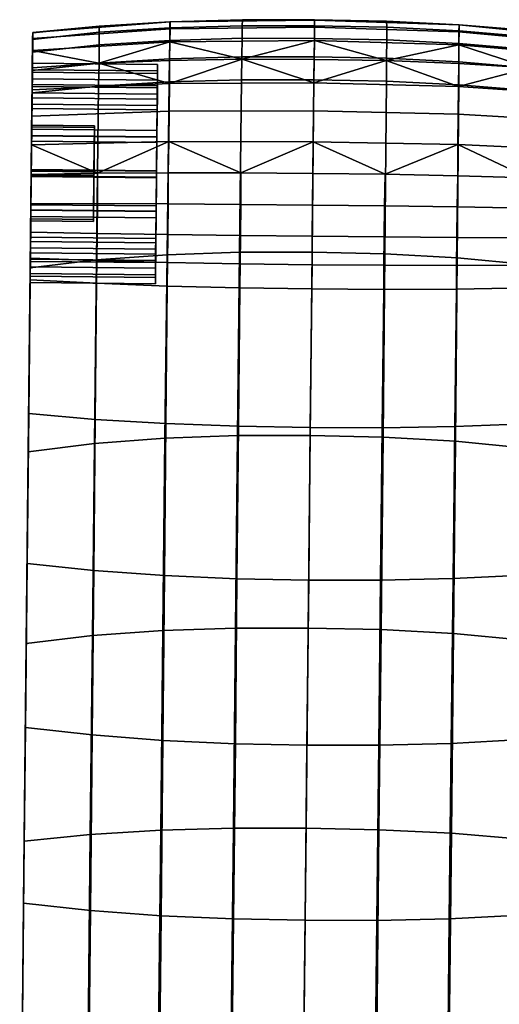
# Model space of a CAD drawing. Header units: millimetres. Extents: x -347 to 347, y -351 to 323.
# Tile 33 of 256: x -274 to -243, y 143 to 206. Entities that reach past the tile are written whole.
import ezdxf

# ---------------------------------------------------------------- set-up
doc = ezdxf.new("R2010")
doc.units = ezdxf.units.MM
doc.header["$MEASUREMENT"] = 0
doc.layers.add('podrucky', color=7, linetype='Continuous')

msp = doc.modelspace()

# ---------------------------------------------------------------- meshes
at = {"layer": 'podrucky'}
mesh = msp.add_polyface(dxfattribs=at)
corners = [(-272.928, 201.699, 603.234), (-264.929, 201.615, 603.234), (-264.925, 201.966, 601.013), (-272.925, 202.05, 601.013), (-272.942, 200.429, 605.31), (-264.942, 200.345, 605.31), (-264.93, 201.474, 598.819), (-272.93, 201.558, 598.819), (-272.92, 202.476, 598.421), (-264.921, 202.392, 598.421), (-264.915, 202.965, 600.981), (-272.914, 203.049, 600.981), (-272.937, 200.842, 596.099), (-264.938, 200.758, 596.099), (-264.919, 202.556, 603.572), (-272.918, 202.64, 603.572), (-264.934, 201.074, 605.994), (-272.934, 201.158, 605.994), (-272.906, 203.854, 596.718), (-268.68, 203.048, 594.874), (-272.917, 202.748, 595.191), (-264.159, 203.234, 594.659), (-264.131, 204.412, 596.274), (-272.898, 204.631, 598.484), (-264.117, 205.251, 598.135), (-272.894, 205.014, 600.375), (-268.655, 205.425, 602.182), (-264.133, 205.701, 602.129), (-264.118, 205.686, 600.131), (-272.894, 204.99, 602.26), (-272.932, 201.348, 593.927), (-264.159, 201.752, 593.318), (-264.135, 204.507, 605.966), (-264.132, 205.309, 604.089), (-268.64, 205.024, 604.093), (-268.643, 204.218, 605.919), (-264.153, 203.332, 607.636), (-268.66, 203.046, 607.535), (-264.184, 201.871, 608.999), (-268.689, 201.596, 608.844), (-272.898, 204.574, 604.1), (-272.907, 203.761, 605.849), (-272.919, 202.595, 607.385), (-272.934, 201.163, 608.613), (-272.919, 202.595, 607.385), (-272.958, 198.836, 607.627), (-272.934, 201.163, 608.613), (-272.907, 203.761, 605.849), (-272.934, 201.158, 605.994), (-272.914, 203.049, 600.981), (-272.918, 202.64, 603.572), (-272.894, 204.99, 602.26), (-272.898, 204.574, 604.1), (-272.894, 205.014, 600.375), (-272.92, 202.476, 598.421), (-272.906, 203.854, 596.718), (-272.898, 204.631, 598.484), (-272.917, 202.748, 595.191), (-272.937, 200.842, 596.099), (-272.932, 201.348, 593.927), (-272.955, 199.107, 602.84), (-272.928, 201.699, 603.234), (-272.925, 202.05, 601.013)]
mesh.append_faces([[corners[k] for k in face] for face in [(0, 1, 2, 3), (4, 5, 1, 0), (3, 2, 6, 7), (8, 9, 10, 11), (12, 13, 9, 8), (11, 10, 14, 15), (15, 14, 16, 17), (18, 19, 20, 20), (21, 19, 22, 22), (18, 22, 19, 19), (22, 18, 23, 24), (25, 26, 27, 28), (25, 29, 26, 26), (25, 28, 24, 23), (30, 20, 19, 31), (19, 21, 31, 31), (32, 33, 34, 35), (36, 32, 35, 37), (38, 36, 37, 39), (29, 40, 34, 26), (33, 27, 26, 34), (34, 40, 41, 35), (42, 37, 35, 41), (43, 39, 37, 42), (44, 45, 46, 46), (47, 48, 44, 44), (49, 50, 51, 51), (50, 52, 51, 51), (51, 53, 49, 49), (52, 50, 47, 47), (50, 48, 47, 47), (53, 54, 49, 49), (55, 54, 56, 56), (55, 57, 58, 58), (54, 55, 58, 58), (57, 59, 58, 58), (54, 53, 56, 56), (60, 61, 62, 62)]])
mesh = msp.add_polyface(dxfattribs=at)
corners = [(-254.916, 203.463, 607.705), (-250.29, 203.37, 607.692), (-250.281, 204.547, 605.992), (-254.903, 204.64, 605.999), (-254.931, 201.994, 609.106), (-250.296, 201.902, 609.085), (-250.313, 203.217, 594.541), (-254.933, 201.792, 593.151), (-254.918, 203.296, 594.513), (-254.905, 204.494, 596.152), (-250.286, 205.734, 602.1), (-254.891, 205.799, 600.064), (-254.891, 205.824, 602.093), (-264.925, 201.966, 601.013), (-264.921, 202.392, 598.421), (-264.93, 201.474, 598.819), (-264.938, 200.758, 596.099), (-264.919, 202.556, 603.572), (-264.915, 202.965, 600.981), (-264.963, 198.336, 594.617), (-264.967, 197.998, 595.558), (-264.945, 200.074, 596.829), (-264.942, 200.345, 605.31), (-264.929, 201.615, 603.234), (-264.963, 198.355, 606.71), (-264.934, 201.074, 605.994), (-264.959, 198.752, 607.627), (-254.896, 205.35, 598.04), (-264.131, 204.412, 596.274), (-264.117, 205.251, 598.135), (-264.118, 205.686, 600.131), (-259.516, 203.313, 594.541), (-264.159, 203.234, 594.659), (-264.133, 205.701, 602.129), (-259.49, 205.83, 602.1), (-254.952, 200.004, 592.102), (-254.973, 198.038, 591.444), (-264.198, 198.051, 591.646), (-264.172, 199.989, 592.287), (-264.159, 201.752, 593.318), (-259.52, 204.644, 605.992), (-259.515, 205.444, 604.086), (-264.132, 205.309, 604.089), (-264.135, 204.507, 605.966), (-259.535, 203.467, 607.692), (-264.153, 203.332, 607.636), (-259.56, 202, 609.085), (-264.184, 201.871, 608.999), (-254.895, 205.44, 604.086)]
mesh.append_faces([[corners[k] for k in face] for face in [(0, 1, 2, 3), (4, 5, 1, 0), (6, 7, 8, 8), (9, 6, 8, 8), (10, 11, 12, 12), (13, 14, 15, 15), (16, 15, 14, 14), (17, 18, 13, 13), (14, 13, 18, 18), (16, 19, 20, 20), (15, 16, 21, 21), (20, 21, 16, 16), (22, 17, 23, 23), (13, 23, 17, 17), (24, 25, 22, 22), (17, 22, 25, 25), (25, 24, 26, 26), (27, 9, 28, 29), (11, 27, 29, 30), (9, 8, 31, 31), (31, 28, 9, 9), (32, 28, 31, 31), (30, 33, 34, 34), (34, 11, 30, 30), (34, 12, 11, 11), (35, 36, 37, 38), (7, 35, 38, 39), (39, 32, 31, 31), (31, 7, 39, 39), (31, 8, 7, 7), (40, 41, 42, 43), (44, 40, 43, 45), (46, 44, 45, 47), (3, 48, 41, 40), (0, 3, 40, 44), (4, 0, 44, 46), (41, 34, 33, 42), (34, 41, 48, 12)]])
mesh = msp.add_polyface(dxfattribs=at)
corners = [(-245.669, 204.313, 605.966), (-241.168, 203.93, 605.919), (-241.155, 204.736, 604.093), (-245.655, 205.116, 604.089), (-245.676, 203.138, 607.636), (-241.176, 202.758, 607.535), (-245.676, 201.677, 608.999), (-241.177, 201.308, 608.844), (-250.281, 204.547, 605.992), (-250.269, 205.347, 604.086), (-250.29, 203.37, 607.692), (-250.296, 201.902, 609.085), (-254.903, 204.64, 605.999), (-254.895, 205.44, 604.086), (-236.903, 204.613, 602.26), (-241.132, 205.136, 602.182), (-236.907, 204.197, 604.1), (-245.646, 205.507, 602.129), (-236.916, 203.384, 605.849), (-236.928, 202.218, 607.385), (-236.943, 200.786, 608.613), (-250.286, 205.734, 602.1), (-254.891, 205.824, 602.093), (-254.952, 200.004, 592.102), (-245.727, 199.796, 592.287), (-245.742, 197.857, 591.646), (-254.973, 198.038, 591.444), (-254.933, 201.792, 593.151), (-245.703, 201.559, 593.318), (-236.958, 199.299, 592.966), (-236.978, 197.46, 592.383), (-236.941, 200.971, 593.927), (-241.157, 202.76, 594.874), (-236.926, 202.371, 595.191), (-250.313, 203.217, 594.541), (-245.672, 203.04, 594.659), (-254.896, 205.35, 598.04), (-245.672, 205.058, 598.135), (-245.676, 204.219, 596.274), (-254.905, 204.494, 596.152), (-254.891, 205.799, 600.064), (-245.662, 205.493, 600.131), (-236.915, 203.477, 596.718), (-236.906, 204.254, 598.484), (-236.902, 204.637, 600.375), (-237.068, 188.857, 595.331), (-236.926, 202.371, 595.191), (-236.915, 203.477, 596.718), (-236.906, 204.254, 598.484), (-237.157, 180.317, 604.284), (-236.902, 204.637, 600.375), (-236.903, 204.613, 602.26)]
mesh.append_faces([[corners[k] for k in face] for face in [(0, 1, 2, 3), (4, 5, 1, 0), (6, 7, 5, 4), (8, 0, 3, 9), (10, 4, 0, 8), (11, 6, 4, 10), (12, 8, 9, 13), (14, 15, 2, 16), (3, 2, 15, 17), (2, 1, 18, 16), (19, 18, 1, 5), (20, 19, 5, 7), (9, 3, 17, 21), (21, 22, 13, 9), (23, 24, 25, 26), (27, 28, 24, 23), (25, 24, 29, 30), (31, 28, 32, 33), (31, 29, 24, 28), (28, 34, 35, 35), (34, 28, 27, 27), (32, 28, 35, 35), (36, 37, 38, 39), (40, 41, 37, 36), (42, 33, 32, 32), (35, 38, 32, 32), (42, 32, 38, 38), (34, 39, 38, 38), (35, 34, 38, 38), (38, 37, 43, 42), (44, 41, 17, 15), (44, 15, 14, 14), (44, 43, 37, 41), (41, 21, 17, 17), (21, 41, 40, 40), (45, 46, 47, 47), (48, 45, 47, 47), (49, 50, 51, 51)]])
mesh = msp.add_polyface(dxfattribs=at)
corners = [(-245.778, 190.632, 616.715), (-241.282, 190.212, 616.327), (-241.177, 201.308, 608.844), (-245.676, 201.677, 608.999), (-245.892, 178.926, 623.626), (-241.396, 178.491, 623.021), (-250.403, 190.887, 616.93), (-250.296, 201.902, 609.085), (-237.06, 189.613, 615.75), (-236.943, 200.786, 608.613), (-237.183, 177.872, 622.124), (-245.823, 188.637, 594.508), (-241.304, 188.716, 594.84), (-241.41, 180.033, 603.525), (-245.932, 179.859, 603.013), (-245.823, 190.146, 593.198), (-241.303, 190.17, 593.537), (-245.81, 191.93, 592.205), (-241.289, 191.901, 592.543), (-245.784, 193.882, 591.604), (-241.265, 193.802, 591.934), (-250.419, 193.948, 591.423), (-250.443, 191.969, 592.02), (-237.157, 180.317, 604.284), (-237.258, 170.754, 612.449), (-241.522, 170.386, 611.426), (-237.068, 188.857, 595.331), (-237.054, 190.231, 594.039), (-237.017, 193.709, 592.422), (-237.036, 191.883, 593.043), (-241.23, 195.744, 591.737), (-236.997, 195.583, 592.205), (-245.747, 195.871, 591.421), (-250.389, 195.964, 591.247), (-236.978, 197.46, 592.383), (-245.742, 197.857, 591.646), (-236.978, 197.46, 592.383), (-237.017, 193.709, 592.422), (-236.997, 195.583, 592.205), (-237.036, 191.883, 593.043), (-236.958, 199.299, 592.966), (-237.054, 190.231, 594.039), (-236.941, 200.971, 593.927), (-237.068, 188.857, 595.331), (-236.926, 202.371, 595.191), (-236.916, 203.384, 605.849), (-237.157, 180.317, 604.284), (-236.907, 204.197, 604.1), (-236.903, 204.613, 602.26), (-236.928, 202.218, 607.385), (-236.906, 204.254, 598.484), (-236.902, 204.637, 600.375), (-237.183, 177.872, 622.124), (-237.368, 160.283, 619.656), (-237.06, 189.613, 615.75), (-237.258, 170.754, 612.449), (-236.943, 200.786, 608.613)]
mesh.append_faces([[corners[k] for k in face] for face in [(0, 1, 2, 3), (4, 5, 1, 0), (6, 0, 3, 7), (8, 9, 2, 1), (1, 5, 10, 8), (11, 12, 13, 14), (15, 16, 12, 11), (17, 18, 16, 15), (19, 20, 18, 17), (21, 19, 17, 22), (23, 24, 25, 13), (26, 23, 13, 12), (27, 26, 12, 16), (28, 29, 18, 20), (28, 20, 30, 31), (29, 27, 16, 18), (32, 30, 20, 19), (33, 32, 19, 21), (34, 31, 30, 30), (32, 35, 30, 30), (34, 30, 35, 35), (32, 33, 35, 35), (36, 37, 38, 38), (39, 37, 36, 36), (40, 39, 36, 36), (41, 42, 43, 43), (39, 40, 41, 41), (40, 42, 41, 41), (42, 44, 43, 43), (45, 46, 47, 47), (48, 47, 46, 46), (49, 46, 45, 45), (50, 51, 46, 46), (50, 46, 43, 43), (52, 53, 54, 54), (54, 55, 56, 56), (56, 55, 46, 46), (56, 46, 49, 49)]])
mesh = msp.add_polyface(dxfattribs=at)
corners = [(-268.956, 199.065, 602.84), (-268.957, 198.954, 599.378), (-269.02, 192.958, 599.569), (-269.018, 193.068, 603.032), (-268.989, 195.9, 597.742), (-268.986, 196.122, 604.667), (-272.986, 196.164, 604.667), (-272.955, 199.107, 602.84), (-268.956, 199.065, 602.84), (-268.957, 198.954, 599.378), (-272.957, 198.996, 599.378), (-272.989, 195.942, 597.742), (-268.989, 195.9, 597.742), (-268.956, 199.065, 602.84), (-272.955, 199.107, 602.84), (-272.957, 198.996, 599.378), (-268.957, 198.954, 599.378), (-272.962, 198.438, 606.71), (-264.963, 198.355, 606.71), (-264.942, 200.345, 605.31), (-272.942, 200.429, 605.31), (-272.985, 196.245, 607.202), (-264.986, 196.161, 607.202), (-272.944, 200.158, 596.829), (-264.945, 200.074, 596.829), (-264.967, 197.998, 595.558), (-272.966, 198.082, 595.558), (-272.93, 201.558, 598.819), (-264.93, 201.474, 598.819), (-264.99, 195.778, 595.208), (-272.989, 195.861, 595.208), (-272.963, 198.42, 594.617), (-264.963, 198.336, 594.617), (-264.938, 200.758, 596.099), (-272.937, 200.842, 596.099), (-272.99, 195.829, 594.208), (-264.99, 195.746, 594.208), (-272.934, 201.158, 605.994), (-264.934, 201.074, 605.994), (-264.959, 198.752, 607.627), (-272.958, 198.836, 607.627), (-264.985, 196.193, 608.201), (-272.985, 196.277, 608.201), (-272.969, 197.837, 592.383), (-268.753, 196.033, 591.737), (-272.988, 195.96, 592.205), (-264.234, 196.065, 591.421), (-264.198, 198.051, 591.646), (-272.949, 199.676, 592.966), (-264.172, 199.989, 592.287), (-272.932, 201.348, 593.927), (-264.159, 201.752, 593.318), (-264.313, 190.827, 616.715), (-264.184, 201.871, 608.999), (-268.689, 201.596, 608.844), (-268.817, 190.5, 616.327), (-272.985, 196.277, 608.201), (-272.934, 201.163, 608.613), (-272.958, 198.836, 607.627), (-272.919, 202.595, 607.385), (-272.934, 201.158, 605.994), (-272.932, 201.348, 593.927), (-272.963, 198.42, 594.617), (-272.937, 200.842, 596.099), (-272.969, 197.837, 592.383), (-272.99, 195.829, 594.208), (-272.988, 195.96, 592.205), (-272.949, 199.676, 592.966), (-272.962, 198.438, 606.71), (-272.986, 196.164, 604.667), (-272.985, 196.245, 607.202), (-272.942, 200.429, 605.31), (-272.955, 199.107, 602.84), (-272.928, 201.699, 603.234), (-272.957, 198.996, 599.378), (-272.925, 202.05, 601.013), (-272.989, 195.861, 595.208), (-272.989, 195.942, 597.742), (-272.966, 198.082, 595.558), (-272.944, 200.158, 596.829), (-272.93, 201.558, 598.819)]
mesh.append_faces([[corners[k] for k in face] for face in [(0, 1, 2, 3), (4, 2, 1, 1), (5, 6, 7, 8), (9, 10, 11, 12), (13, 14, 15, 16), (17, 18, 19, 20), (21, 22, 18, 17), (23, 24, 25, 26), (27, 28, 24, 23), (26, 25, 29, 30), (31, 32, 33, 34), (35, 36, 32, 31), (37, 38, 39, 40), (40, 39, 41, 42), (43, 44, 45, 45), (46, 44, 47, 47), (43, 47, 44, 44), (47, 43, 48, 49), (50, 51, 49, 48), (52, 53, 54, 55), (56, 57, 58, 58), (58, 59, 60, 60), (61, 62, 63, 63), (64, 65, 62, 62), (64, 66, 65, 65), (64, 62, 67, 67), (67, 62, 61, 61), (68, 69, 70, 70), (71, 72, 68, 68), (71, 73, 72, 72), (74, 72, 75, 75), (76, 77, 78, 78), (74, 78, 77, 77), (79, 74, 80, 80), (75, 80, 74, 74), (78, 74, 79, 79), (68, 72, 69, 69)]])
mesh = msp.add_polyface(dxfattribs=at)
corners = [(-250.52, 179.189, 623.96), (-245.892, 178.926, 623.626), (-245.778, 190.632, 616.715), (-250.403, 190.887, 616.93), (-255.047, 190.986, 616.982), (-250.296, 201.902, 609.085), (-254.931, 201.994, 609.106), (-255.169, 179.29, 624.041), (-250.466, 188.616, 594.326), (-245.823, 188.637, 594.508), (-245.932, 179.859, 603.013), (-250.569, 179.786, 602.732), (-250.459, 190.156, 593.012), (-245.823, 190.146, 593.198), (-250.443, 191.969, 592.02), (-245.81, 191.93, 592.205), (-255.071, 188.648, 594.282), (-255.164, 179.805, 602.665), (-255.055, 190.194, 592.968), (-255.036, 192.015, 591.976), (-255.015, 194, 591.38), (-250.419, 193.948, 591.423), (-254.994, 196.022, 591.206), (-250.389, 195.964, 591.247), (-254.973, 198.038, 591.444), (-245.742, 197.857, 591.646), (-264.99, 195.778, 595.208), (-264.967, 197.998, 595.558), (-264.963, 198.336, 594.617), (-264.985, 196.193, 608.201), (-264.963, 198.355, 606.71), (-264.986, 196.161, 607.202), (-264.959, 198.752, 607.627), (-265.013, 193.602, 607.792), (-264.99, 195.746, 594.208), (-265.017, 193.186, 594.782), (-265.013, 193.584, 595.699), (-259.592, 196.06, 591.247), (-264.198, 198.051, 591.646), (-264.234, 196.065, 591.421), (-259.669, 188.713, 594.326), (-259.751, 179.882, 602.732), (-264.385, 180.052, 603.013), (-264.31, 188.831, 594.508), (-259.643, 190.252, 593.012), (-264.279, 190.339, 593.198), (-259.621, 192.065, 592.02), (-264.254, 192.124, 592.205), (-259.604, 194.044, 591.423), (-264.239, 194.075, 591.604), (-259.684, 190.984, 616.93), (-259.56, 202, 609.085), (-264.184, 201.871, 608.999), (-264.313, 190.827, 616.715), (-259.812, 179.286, 623.96), (-264.445, 179.121, 623.626)]
mesh.append_faces([[corners[k] for k in face] for face in [(0, 1, 2, 3), (4, 3, 5, 6), (7, 0, 3, 4), (8, 9, 10, 11), (12, 13, 9, 8), (14, 15, 13, 12), (16, 8, 11, 17), (18, 12, 8, 16), (19, 14, 12, 18), (20, 21, 14, 19), (21, 20, 22, 23), (24, 23, 22, 22), (23, 24, 25, 25), (26, 27, 28, 28), (29, 30, 31, 31), (30, 29, 32, 32), (29, 31, 33, 33), (26, 34, 35, 35), (35, 36, 26, 26), (28, 34, 26, 26), (24, 22, 37, 37), (37, 38, 24, 24), (39, 38, 37, 37), (40, 41, 42, 43), (44, 40, 43, 45), (46, 44, 45, 47), (48, 46, 47, 49), (16, 17, 41, 40), (18, 16, 40, 44), (19, 18, 44, 46), (20, 19, 46, 48), (37, 48, 49, 39), (48, 37, 22, 20), (50, 51, 52, 53), (54, 50, 53, 55), (4, 6, 51, 50), (7, 4, 50, 54)]])
mesh = msp.add_polyface(dxfattribs=at)
corners = [(-268.986, 196.122, 604.667), (-268.956, 199.065, 602.84), (-269.018, 193.068, 603.032), (-269.018, 193.068, 603.032), (-273.018, 193.11, 603.032), (-272.986, 196.164, 604.667), (-268.986, 196.122, 604.667), (-269.02, 192.958, 599.569), (-273.019, 192.999, 599.569), (-273.018, 193.11, 603.032), (-269.018, 193.068, 603.032), (-268.989, 195.9, 597.742), (-272.989, 195.942, 597.742), (-273.019, 192.999, 599.569), (-269.02, 192.958, 599.569), (-265.013, 193.584, 595.699), (-265.017, 193.186, 594.782), (-265.034, 191.594, 597.1), (-265.041, 190.864, 596.416), (-265.009, 193.94, 606.851), (-265.031, 191.865, 605.581), (-265.038, 191.18, 606.31), (-264.986, 196.161, 607.202), (-265.013, 193.602, 607.792), (-273.009, 194.024, 606.851), (-265.009, 193.94, 606.851), (-264.986, 196.161, 607.202), (-272.985, 196.245, 607.202), (-273.03, 191.948, 605.581), (-265.031, 191.865, 605.581), (-272.989, 195.861, 595.208), (-264.99, 195.778, 595.208), (-265.013, 193.584, 595.699), (-273.012, 193.667, 595.699), (-265.034, 191.594, 597.1), (-273.033, 191.677, 597.1), (-273.017, 193.27, 594.782), (-265.017, 193.186, 594.782), (-264.99, 195.746, 594.208), (-272.99, 195.829, 594.208), (-273.041, 190.948, 596.416), (-265.041, 190.864, 596.416), (-272.985, 196.277, 608.201), (-264.985, 196.193, 608.201), (-265.013, 193.602, 607.792), (-273.012, 193.686, 607.792), (-265.038, 191.18, 606.31), (-273.038, 191.264, 606.31), (-264.239, 194.075, 591.604), (-264.254, 192.124, 592.205), (-268.775, 192.189, 592.543), (-268.759, 194.09, 591.934), (-273.008, 194.086, 592.422), (-273.027, 192.26, 593.043), (-272.988, 195.96, 592.205), (-268.753, 196.033, 591.737), (-264.234, 196.065, 591.421), (-273.051, 189.99, 615.75), (-268.817, 190.5, 616.327), (-268.689, 201.596, 608.844), (-272.934, 201.163, 608.613), (-273.012, 193.686, 607.792), (-273.051, 189.99, 615.75), (-272.985, 196.277, 608.201), (-272.934, 201.163, 608.613), (-273.038, 191.264, 606.31), (-273.044, 190.608, 594.039), (-273.041, 190.948, 596.416), (-273.017, 193.27, 594.782), (-273.027, 192.26, 593.043), (-273.008, 194.086, 592.422), (-272.99, 195.829, 594.208), (-272.988, 195.96, 592.205), (-272.986, 196.164, 604.667), (-273.009, 194.024, 606.851), (-272.985, 196.245, 607.202), (-273.018, 193.11, 603.032), (-273.03, 191.948, 605.581), (-273.033, 191.677, 597.1), (-273.047, 190.407, 599.175), (-273.019, 192.999, 599.569), (-273.05, 190.056, 601.396), (-272.989, 195.942, 597.742), (-273.012, 193.667, 595.699), (-272.989, 195.861, 595.208)]
mesh.append_faces([[corners[k] for k in face] for face in [(0, 1, 2, 2), (3, 4, 5, 6), (7, 8, 9, 10), (11, 12, 13, 14), (15, 16, 17, 17), (16, 18, 17, 17), (19, 20, 21, 21), (22, 19, 23, 23), (21, 23, 19, 19), (24, 25, 26, 27), (28, 29, 25, 24), (30, 31, 32, 33), (33, 32, 34, 35), (36, 37, 38, 39), (40, 41, 37, 36), (42, 43, 44, 45), (45, 44, 46, 47), (48, 49, 50, 51), (52, 51, 50, 53), (52, 54, 55, 51), (56, 48, 51, 55), (57, 58, 59, 60), (61, 62, 63, 63), (64, 63, 62, 62), (62, 61, 65, 65), (66, 67, 68, 68), (66, 68, 69, 69), (70, 68, 71, 71), (70, 69, 68, 68), (70, 71, 72, 72), (73, 74, 75, 75), (76, 77, 74, 74), (74, 73, 76, 76), (78, 79, 80, 80), (81, 76, 80, 80), (82, 83, 80, 80), (78, 80, 83, 83), (83, 82, 84, 84)]])
mesh = msp.add_polyface(dxfattribs=at)
corners = [(-265.047, 190.323, 599.175), (-265.034, 191.594, 597.1), (-265.041, 190.864, 596.416), (-265.061, 188.973, 601.428), (-265.057, 189.382, 598.837), (-265.055, 189.547, 603.988), (-265.038, 191.18, 606.31), (-265.031, 191.865, 605.581), (-265.045, 190.464, 603.59), (-265.051, 189.973, 601.396), (-273.045, 190.548, 603.59), (-265.045, 190.464, 603.59), (-265.031, 191.865, 605.581), (-273.03, 191.948, 605.581), (-273.05, 190.056, 601.396), (-265.051, 189.973, 601.396), (-273.033, 191.677, 597.1), (-265.034, 191.594, 597.1), (-265.047, 190.323, 599.175), (-273.047, 190.407, 599.175), (-273.056, 189.466, 598.837), (-265.057, 189.382, 598.837), (-265.041, 190.864, 596.416), (-273.041, 190.948, 596.416), (-273.061, 189.057, 601.428), (-265.061, 188.973, 601.428), (-273.038, 191.264, 606.31), (-265.038, 191.18, 606.31), (-265.055, 189.547, 603.988), (-273.055, 189.631, 603.988), (-264.31, 188.831, 594.508), (-264.385, 180.052, 603.013), (-268.903, 180.321, 603.525), (-268.827, 189.004, 594.84), (-264.279, 190.339, 593.198), (-268.798, 190.458, 593.537), (-264.254, 192.124, 592.205), (-268.775, 192.189, 592.543), (-273.148, 180.694, 604.284), (-268.993, 170.674, 611.426), (-273.248, 171.131, 612.449), (-273.059, 189.234, 595.331), (-273.044, 190.608, 594.039), (-273.027, 192.26, 593.043), (-264.445, 179.121, 623.626), (-264.313, 190.827, 616.715), (-268.817, 190.5, 616.327), (-268.949, 178.78, 623.021), (-273.051, 189.99, 615.75), (-273.174, 178.249, 622.124), (-273.248, 171.131, 612.449), (-273.051, 189.99, 615.75), (-273.148, 180.694, 604.284), (-273.174, 178.249, 622.124), (-273.038, 191.264, 606.31), (-273.055, 189.631, 603.988), (-273.061, 189.057, 601.428), (-273.056, 189.466, 598.837), (-273.041, 190.948, 596.416), (-273.059, 189.234, 595.331), (-273.044, 190.608, 594.039), (-273.03, 191.948, 605.581), (-273.018, 193.11, 603.032), (-273.045, 190.548, 603.59), (-273.05, 190.056, 601.396), (-273.019, 192.999, 599.569), (-273.047, 190.407, 599.175)]
mesh.append_faces([[corners[k] for k in face] for face in [(0, 1, 2, 2), (3, 0, 4, 4), (2, 4, 0, 0), (5, 6, 7, 7), (8, 9, 3, 3), (0, 3, 9, 9), (7, 8, 5, 5), (3, 5, 8, 8), (10, 11, 12, 13), (14, 15, 11, 10), (16, 17, 18, 19), (19, 18, 15, 14), (20, 21, 22, 23), (24, 25, 21, 20), (26, 27, 28, 29), (29, 28, 25, 24), (30, 31, 32, 33), (34, 30, 33, 35), (36, 34, 35, 37), (38, 32, 39, 40), (41, 33, 32, 38), (42, 35, 33, 41), (43, 37, 35, 42), (44, 45, 46, 47), (46, 48, 49, 47), (50, 51, 52, 52), (51, 50, 53, 53), (52, 54, 55, 55), (55, 56, 52, 52), (54, 52, 51, 51), (57, 52, 56, 56), (58, 59, 57, 57), (59, 52, 57, 57), (59, 58, 60, 60), (61, 62, 63, 63), (64, 65, 66, 66), (62, 64, 63, 63)]])
mesh = msp.add_polyface(dxfattribs=at)
corners = [(-246.014, 166.648, 629.65), (-241.52, 166.232, 628.852), (-241.396, 178.491, 623.021), (-245.892, 178.926, 623.626), (-246.146, 153.903, 634.722), (-241.651, 153.534, 633.761), (-250.645, 166.901, 630.091), (-250.52, 179.189, 623.96), (-250.778, 154.13, 635.254), (-255.298, 166.999, 630.198), (-255.169, 179.29, 624.041), (-255.432, 154.222, 635.383), (-237.311, 165.641, 627.671), (-237.183, 177.872, 622.124), (-237.444, 153.012, 632.337), (-246.046, 170.156, 610.737), (-241.522, 170.386, 611.426), (-241.639, 159.888, 618.389), (-246.164, 159.638, 617.536), (-245.932, 179.859, 603.013), (-241.41, 180.033, 603.525), (-250.678, 170.053, 610.358), (-250.793, 159.524, 617.067), (-250.569, 179.786, 602.732), (-255.266, 170.064, 610.268), (-255.376, 159.533, 616.956), (-255.164, 179.805, 602.665), (-237.258, 170.754, 612.449), (-237.368, 160.283, 619.656), (-264.474, 170.35, 610.737), (-264.577, 159.831, 617.536), (-269.096, 160.175, 618.389), (-268.993, 170.674, 611.426), (-264.385, 180.052, 603.013), (-268.903, 180.321, 603.525), (-259.846, 170.149, 610.358), (-259.951, 159.62, 617.067), (-259.751, 179.882, 602.732), (-273.358, 160.661, 619.656), (-269.211, 148.968, 624.284), (-273.476, 149.434, 625.765), (-273.248, 171.131, 612.449), (-264.58, 166.843, 629.65), (-264.445, 179.121, 623.626), (-268.949, 178.78, 623.021), (-269.082, 166.521, 628.852), (-264.715, 154.098, 634.722), (-269.217, 153.823, 633.761), (-259.944, 166.999, 630.091), (-259.812, 179.286, 623.96), (-260.079, 154.227, 635.254), (-273.302, 166.019, 627.671), (-273.174, 178.249, 622.124), (-273.434, 153.389, 632.337), (-273.476, 149.434, 625.765), (-273.302, 166.019, 627.671), (-273.358, 160.661, 619.656), (-273.434, 153.389, 632.337), (-273.174, 178.249, 622.124), (-273.248, 171.131, 612.449), (-237.368, 160.283, 619.656), (-237.311, 165.641, 627.671), (-237.485, 149.057, 625.765), (-237.183, 177.872, 622.124), (-237.06, 189.613, 615.75), (-237.258, 170.754, 612.449)]
mesh.append_faces([[corners[k] for k in face] for face in [(0, 1, 2, 3), (4, 5, 1, 0), (6, 0, 3, 7), (8, 4, 0, 6), (9, 6, 7, 10), (11, 8, 6, 9), (12, 13, 2, 1), (14, 12, 1, 5), (15, 16, 17, 18), (19, 20, 16, 15), (21, 15, 18, 22), (23, 19, 15, 21), (24, 21, 22, 25), (26, 23, 21, 24), (17, 16, 27, 28), (29, 30, 31, 32), (33, 29, 32, 34), (35, 36, 30, 29), (37, 35, 29, 33), (24, 25, 36, 35), (26, 24, 35, 37), (38, 31, 39, 40), (31, 38, 41, 32), (42, 43, 44, 45), (46, 42, 45, 47), (48, 49, 43, 42), (50, 48, 42, 46), (9, 10, 49, 48), (11, 9, 48, 50), (51, 45, 44, 52), (53, 47, 45, 51), (54, 55, 56, 56), (55, 54, 57, 57), (56, 58, 59, 59), (55, 58, 56, 56), (60, 61, 62, 62), (61, 60, 63, 63), (64, 60, 65, 65)]])
mesh = msp.add_polyface(dxfattribs=at)
corners = [(-246.285, 140.802, 638.792), (-241.789, 140.501, 637.7), (-241.651, 153.534, 633.761), (-246.146, 153.903, 634.722), (-246.431, 127.467, 641.826), (-241.933, 127.246, 640.641), (-250.917, 140.992, 639.395), (-250.778, 154.13, 635.254), (-251.061, 127.61, 642.482), (-255.57, 141.074, 639.542), (-255.432, 154.222, 635.383), (-255.71, 127.682, 642.64), (-237.579, 140.08, 636.083), (-237.444, 153.012, 632.337), (-237.717, 126.946, 638.883), (-246.284, 148.443, 623.288), (-241.759, 148.68, 624.284), (-241.88, 136.931, 629.013), (-246.404, 136.732, 627.901), (-246.164, 159.638, 617.536), (-241.639, 159.888, 618.389), (-250.912, 148.336, 622.741), (-251.033, 136.646, 627.291), (-250.793, 159.524, 617.067), (-255.494, 148.347, 622.611), (-255.616, 136.661, 627.145), (-255.376, 159.533, 616.956), (-237.485, 149.057, 625.765), (-237.609, 137.252, 630.665), (-237.368, 160.283, 619.656), (-264.691, 148.636, 623.288), (-264.817, 136.925, 627.901), (-269.336, 137.219, 629.013), (-269.211, 148.968, 624.284), (-264.577, 159.831, 617.536), (-269.096, 160.175, 618.389), (-260.067, 148.432, 622.741), (-260.191, 136.741, 627.291), (-259.951, 159.62, 617.067), (-273.476, 149.434, 625.765), (-273.599, 137.629, 630.665), (-264.85, 140.997, 638.792), (-264.715, 154.098, 634.722), (-269.217, 153.823, 633.761), (-269.352, 140.79, 637.7), (-264.984, 127.661, 641.826), (-269.485, 127.535, 640.641), (-260.216, 141.089, 639.395), (-260.079, 154.227, 635.254), (-260.352, 127.708, 642.482), (-273.57, 140.457, 636.083), (-273.434, 153.389, 632.337), (-273.707, 127.323, 638.883), (-273.599, 137.629, 630.665), (-273.727, 125.445, 634.286), (-273.57, 140.457, 636.083), (-273.476, 149.434, 625.765), (-273.434, 153.389, 632.337), (-237.311, 165.641, 627.671), (-237.444, 153.012, 632.337), (-237.485, 149.057, 625.765), (-237.609, 137.252, 630.665), (-237.579, 140.08, 636.083)]
mesh.append_faces([[corners[k] for k in face] for face in [(0, 1, 2, 3), (4, 5, 1, 0), (6, 0, 3, 7), (8, 4, 0, 6), (9, 6, 7, 10), (11, 8, 6, 9), (12, 13, 2, 1), (14, 12, 1, 5), (15, 16, 17, 18), (19, 20, 16, 15), (21, 15, 18, 22), (23, 19, 15, 21), (24, 21, 22, 25), (26, 23, 21, 24), (27, 28, 17, 16), (29, 27, 16, 20), (30, 31, 32, 33), (34, 30, 33, 35), (36, 37, 31, 30), (38, 36, 30, 34), (24, 25, 37, 36), (26, 24, 36, 38), (39, 33, 32, 40), (41, 42, 43, 44), (45, 41, 44, 46), (47, 48, 42, 41), (49, 47, 41, 45), (9, 10, 48, 47), (11, 9, 47, 49), (50, 44, 43, 51), (52, 46, 44, 50), (53, 54, 55, 55), (56, 53, 57, 57), (55, 57, 53, 53), (58, 59, 60, 60), (61, 60, 59, 59), (59, 62, 61, 61)]])

doc.saveas('drawing.dxf')
